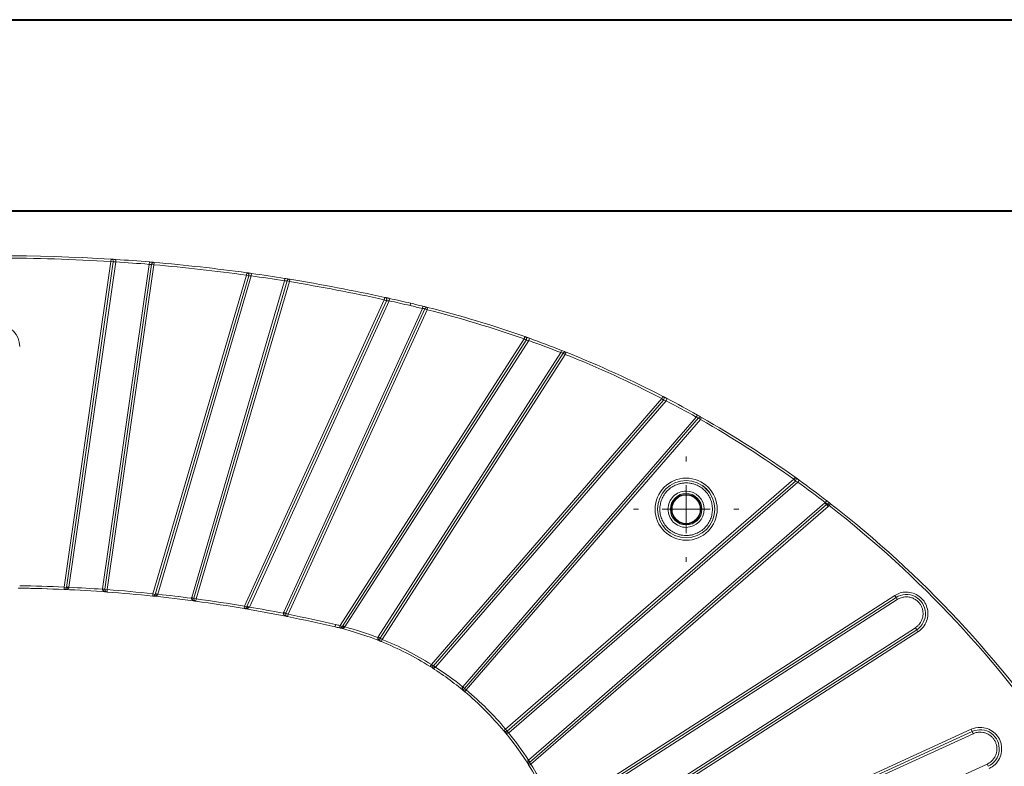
# Model space of a CAD drawing. Header units: millimetres. Extents: x 0 to 420, y 0 to 297.
# Tile 50 of 91: x 96 to 148, y 258 to 297. Entities that reach past the tile are written whole.
import ezdxf

# ---------------------------------------------------------------- set-up
doc = ezdxf.new("R2010")
doc.units = ezdxf.units.MM

# ---------------------------------------------------------------- blocks, each defined once
blk = doc.blocks.new('SW_CENTERMARKSYMBOL_12')
at = {"color": 0, "linetype": 'Continuous', "lineweight": 0}
for p, q in [((0, 2.5), (0, 2.75)), ((0, 0), (0, 1.25)), ((-2.5, 0), (-2.75, 0)), ((0, 0), (-1.25, 0)), ((0, 0), (0, -1.25)), ((0, 0), (1.25, 0)), ((2.5, 0), (2.75, 0)), ((0, -2.5), (0, -2.75))]:
    blk.add_line(p, q, dxfattribs=at)

msp = doc.modelspace()

# ---------------------------------------------------------------- linework, layer by layer
at = {"color": 7, "linetype": 'Continuous', "lineweight": 40}
for p, q in [((0.07884357, 297.21478016), (420.07884357, 297.21478016)), ((9.54138493, 287.21478016), (410.07884357, 287.21478016))]:
    msp.add_line(p, q, dxfattribs=at)
at = {"color": 7, "linetype": 'Continuous', "lineweight": 15}
for p, q in [((101.18128705, 284.57121548), (98.73448222, 267.55331406)), ((98.8582099, 267.5355247), (101.30501473, 284.55342613)), ((101.43156313, 284.55525528), (98.9853865, 267.54172312)), ((100.74098834, 267.45552233), (103.18084414, 284.42509211)), ((103.30663557, 284.4216565), (100.86471602, 267.43773298)), ((100.9884437, 267.41994362), (103.43036325, 284.40386715)), ((101.18128705, 284.57121548), (101.18907697, 284.69597252)), ((101.18128705, 284.57121548), (101.30501473, 284.55342613)), ((101.30330508, 284.68877081), (101.43968348, 284.67999124)), ((101.43968348, 284.67999124), (101.43156313, 284.55525528)), ((103.19127408, 284.54965622), (103.18084414, 284.42509211)), ((103.19127408, 284.54965622), (103.39481681, 284.53239242)), ((103.30414432, 284.42173167), (103.31171299, 284.44320054)), ((103.30663557, 284.4216565), (103.43036325, 284.40386715)), ((103.44112264, 284.52840323), (103.43036325, 284.40386715)), ((108.27024215, 283.85998376), (103.38023913, 267.20616287)), ((108.27024215, 283.85998376), (108.28739166, 283.98380175)), ((108.27024215, 283.85998376), (108.39017877, 283.82476719)), ((108.40194156, 283.9678647), (108.53799794, 283.94875038)), ((108.53799794, 283.94875038), (108.52051799, 283.82497861)), ((103.50017575, 267.1709463), (108.39017877, 283.82476719)), ((108.52051799, 283.82497861), (103.63288061, 267.17921436)), ((105.40560034, 267.00497863), (110.26708524, 283.56167571)), ((110.3958945, 283.55667657), (105.52553696, 266.96976206)), ((105.64547358, 266.93454549), (110.51583112, 283.52146)), ((110.28687119, 283.68509984), (110.26708524, 283.56167571)), ((110.39332836, 283.55678329), (110.40360454, 283.57650722)), ((110.3958945, 283.55667657), (110.51583112, 283.52146)), ((110.53594549, 283.64483104), (110.51583112, 283.52146)), ((115.48327518, 282.57473604), (108.16609194, 266.55233967)), ((108.27979594, 266.5004128), (115.59697918, 282.52280916)), ((115.73303733, 282.51983104), (108.42110589, 266.50893451)), ((115.48327518, 282.57473604), (115.5099481, 282.6968571)), ((115.48327518, 282.57473604), (115.59697918, 282.52280916)), ((115.62462381, 282.67173595), (115.76004001, 282.64187961)), ((115.76004001, 282.64187961), (115.73303733, 282.51983104)), ((116.86114071, 282.39137794), (116.83268615, 282.26965967)), ((110.22055413, 266.23652186), (117.47254407, 282.1161648)), ((117.60567578, 282.10677869), (110.33425813, 266.18459499)), ((110.44796213, 266.13266811), (117.71937978, 282.05485181)), ((117.50240625, 282.2375454), (117.47254407, 282.1161648)), ((117.50240625, 282.2375454), (117.70363397, 282.18765049)), ((117.60300143, 282.10697913), (117.61570067, 282.12467761)), ((117.60567578, 282.10677869), (117.71937978, 282.05485181)), ((117.74978499, 282.17609753), (117.71937978, 282.05485181)), ((122.79695392, 280.52644302), (113.16487225, 265.53863139)), ((113.27002894, 265.47105129), (122.90211061, 280.45886292)), ((123.03889656, 280.44049891), (113.41985656, 265.4729805)), ((122.79695392, 280.52644302), (122.83852934, 280.64432637)), ((122.79695392, 280.52644302), (122.90211061, 280.45886292)), ((122.84115369, 280.64340073), (123.08100424, 280.55819319)), ((123.08100424, 280.55819319), (123.03889656, 280.44049891)), ((115.16659553, 264.95405989), (124.71459425, 279.81103588)), ((124.84628786, 279.78474804), (115.27175223, 264.88647979)), ((124.76038831, 279.9273454), (124.71459425, 279.81103588)), ((124.80542609, 279.90959075), (124.95317547, 279.85103444)), ((124.84363952, 279.78528879), (124.85867923, 279.80095096)), ((124.84628786, 279.78474804), (124.95144455, 279.71716794)), ((124.99775967, 279.83327096), (124.95144455, 279.71716794)), ((115.37690892, 264.81889968), (124.95144455, 279.71716794)), ((129.99736805, 277.41274865), (117.94629906, 263.50507365)), ((118.04076776, 263.42321606), (130.09183675, 277.33089106)), ((130.22541632, 277.29416982), (118.15932751, 263.36916102)), ((129.99736805, 277.41274865), (130.05478376, 277.52378215)), ((129.99736805, 277.41274865), (130.09183675, 277.33089106)), ((130.0569671, 277.52265308), (130.28333371, 277.40494246)), ((130.28333371, 277.40494246), (130.22541632, 277.29416982)), ((119.58375408, 262.340713), (131.80000397, 276.43901692)), ((131.92739678, 276.39515578), (119.67822277, 262.25885541)), ((119.77269147, 262.17699782), (132.02186547, 276.31329819)), ((131.86138531, 276.54790829), (131.80000397, 276.43901692)), ((131.86138531, 276.54790829), (132.04220773, 276.44554472)), ((131.92483428, 276.3960506), (131.9419215, 276.4093917)), ((131.92739678, 276.39515578), (132.02186547, 276.31329819)), ((132.08373489, 276.42191299), (132.02186547, 276.31329819)), ((136.90850199, 273.18908488), (121.82796451, 260.12172477)), ((121.90982211, 260.02725608), (136.99035958, 273.09461618)), ((137.11737985, 273.03928117), (121.9916797, 259.93278738)), ((136.90850199, 273.18908488), (136.98112158, 273.29082669)), ((136.90850199, 273.18908488), (136.99035958, 273.09461618)), ((136.98336656, 273.28922422), (137.19045895, 273.14069342)), ((137.19045895, 273.14069342), (137.11737985, 273.03928117)), ((138.63047902, 272.06810137), (138.55423895, 271.96904354)), ((138.66864356, 272.03870223), (138.79361031, 271.94207619)), ((123.02012772, 258.50836081), (138.53936595, 271.95585729)), ((138.62122355, 271.86138859), (123.07418275, 258.38980106)), ((123.15604035, 258.29533236), (138.70308114, 271.7669199)), ((138.53936595, 271.95585729), (138.55423895, 271.96904354)), ((138.62122355, 271.86138859), (138.53936595, 271.95585729)), ((138.62122355, 271.86138859), (138.70308114, 271.7669199)), ((138.66685241, 271.90347556), (138.75441361, 271.81426773)), ((138.83109405, 271.91298506), (138.75441361, 271.81426773)), ((98.72891601, 267.42843805), (98.73448222, 267.55331406)), ((98.8582099, 267.5355247), (98.73448222, 267.55331406)), ((98.9853865, 267.54172312), (98.86165882, 267.55951247)), ((100.7390923, 267.4379403), (100.74098834, 267.45552233)), ((100.7390923, 267.4379403), (100.863768, 267.42894196)), ((100.86471602, 267.43773298), (100.74098834, 267.45552233)), ((100.86471602, 267.43773298), (100.9884437, 267.41994362)), ((100.9884437, 267.41994362), (100.97924441, 267.29528259)), ((103.36718459, 267.08184643), (103.38023913, 267.20616287)), ((103.38023913, 267.20616287), (103.50017575, 267.1709463)), ((103.63288061, 267.17921436), (103.51294399, 267.21443093)), ((105.39766277, 266.96755767), (105.52156818, 266.95105158)), ((105.52553696, 266.96976206), (105.40560034, 267.00497863)), ((105.52553696, 266.96976206), (105.64547358, 266.93454549)), ((105.64547358, 266.93454549), (105.6287678, 266.81066686)), ((142.18745313, 267.11234384), (124.46986638, 255.72594222)), ((124.53744648, 255.62078553), (142.25503323, 267.00718715)), ((142.32261334, 266.90203045), (124.60502658, 255.51562884)), ((142.25503323, 267.00718715), (142.18745313, 267.11234384)), ((142.25503323, 267.00718715), (142.32261334, 266.90203045)), ((108.14532326, 266.4290771), (108.16609194, 266.55233967)), ((108.16609194, 266.55233967), (108.27979594, 266.5004128)), ((108.42110589, 266.50893451), (108.30740189, 266.56086139)), ((110.2027114, 266.18116634), (110.32533676, 266.15691723)), ((110.33425813, 266.18459499), (110.22055413, 266.23652186)), ((110.33425813, 266.18459499), (110.44796213, 266.13266811)), ((110.44796213, 266.13266811), (110.42351539, 266.01008199)), ((112.90595745, 265.47253784), (112.934412, 265.59425612)), ((113.13467178, 265.41733451), (113.16487225, 265.53863139)), ((113.27002894, 265.47105129), (113.16487225, 265.53863139)), ((113.41985656, 265.4729805), (113.31469987, 265.5405606)), ((143.33631487, 265.32468008), (125.12201798, 253.61906224)), ((125.1239472, 253.76888986), (143.26873477, 265.42983677)), ((143.33631487, 265.32468008), (143.26873477, 265.42983677)), ((143.33631487, 265.32468008), (143.40389497, 265.21952339)), ((115.14451535, 264.91105841), (115.26071214, 264.86497905)), ((115.27175223, 264.88647979), (115.16659553, 264.95405989)), ((115.27175223, 264.88647979), (115.37690892, 264.81889968)), ((115.37690892, 264.81889968), (115.3299506, 264.70305532)), ((125.18959809, 253.51390555), (143.40389497, 265.21952339)), ((117.87987566, 263.39918251), (117.94629906, 263.50507365)), ((117.94629906, 263.50507365), (118.04076776, 263.42321606)), ((118.15932751, 263.36916102), (118.06485881, 263.45101862)), ((119.57982101, 262.33606065), (119.58375408, 262.340713)), ((119.57982101, 262.33606065), (119.67625624, 262.25652923)), ((119.67822277, 262.25885541), (119.58375408, 262.340713)), ((119.67822277, 262.25885541), (119.77269147, 262.17699782)), ((119.77269147, 262.17699782), (119.69243177, 262.08116786)), ((121.73213456, 260.04146507), (121.82796451, 260.12172477)), ((121.82796451, 260.12172477), (121.90982211, 260.02725608)), ((121.90749593, 260.02528954), (121.98702735, 259.92885431)), ((121.90982211, 260.02725608), (121.9916797, 259.93278738)), ((121.9916797, 259.93278738), (121.98702735, 259.92885431)), ((146.19038584, 260.11644636), (125.78363481, 250.79699543)), ((125.83556168, 250.68329143), (146.24231272, 260.00274236)), ((146.2942396, 259.88903837), (125.88748856, 250.56958743)), ((146.19038584, 260.11644636), (146.24231272, 260.00274236)), ((146.24231272, 260.00274236), (146.2942396, 259.88903837)), ((123.02012772, 258.50836081), (123.10198531, 258.41389212)), ((123.15604035, 258.29533236), (123.05014921, 258.22890897)), ((123.15604035, 258.29533236), (123.07418275, 258.38980106)), ((126.15990121, 248.77013919), (147.02121587, 258.29718237)), ((147.07314275, 258.18347837), (147.02121587, 258.29718237))]:
    msp.add_line(p, q, dxfattribs=at)
at = {"color": 8, "linetype": 'Continuous', "lineweight": 15}
msp.add_line((132.69966793, 271.26325437), (132.72457886, 271.2370217), dxfattribs=at)
at = {"color": 7, "linetype": 'Continuous', "lineweight": 15, "flags": 128}
for points in [[(110.28687119, 283.68509984), (110.2898762, 283.68461806), (110.48954882, 283.65238373)], [(132.15810549, 272.83738006), (132.32381512, 272.67284842), (132.48834675, 272.50713879)], [(98.7536336, 267.42978987), (96.89756021, 267.49082079), (96.32856116, 267.50060985)], [(113.27002894, 265.47105129), (113.27553121, 265.47570029), (113.28440636, 265.47790464), (113.29635401, 265.47758973), (113.31096977, 265.47476623), (113.32775897, 265.46952968), (113.34615337, 265.46205733), (113.36553038, 265.45260209), (113.38523419, 265.44148398)]]:
    msp.add_lwpolyline(points, dxfattribs=at)
at = {"color": 7, "linetype": 'Continuous', "lineweight": 15}
for radius in [1.5, 0.825, 0.775, 0.74008987]:
    msp.add_circle((131.27549754, 271.62453085), radius, dxfattribs=at)
for centre, radius, start, end in [((95.28120556, 190.08023886), 94.8, 86.4270507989, 93.5729492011), ((101.18128705, 284.57121548), 0.125, 0, 86.427050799), ((101.18128705, 284.57121548), 0.125, 351.818181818, 0), ((95.28120556, 190.08023886), 94.8, 85.2137016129, 86.2752800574), ((103.43036325, 284.40386715), 0.125, 85.062151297, 171.818181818), ((95.28120556, 190.08023886), 94.8, 82.1143736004, 85.0621512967), ((108.27024215, 283.85998376), 0.125, 0, 82.1143736), ((108.27024215, 283.85998376), 0.125, 343.636363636, 0), ((95.28120556, 190.08023886), 94.8, 80.8924829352, 81.9614363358), ((110.51583112, 283.52146), 0.125, 80.739991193, 163.636363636), ((95.28120556, 190.08023886), 94.8, 77.6793001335, 80.7399911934), ((115.48327518, 282.57473604), 0.125, 0, 77.679300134), ((115.48327518, 282.57473604), 0.125, 335.454545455, 0), ((95.28120556, 190.08023886), 94.8, 76.842040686, 77.5245389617), ((103.89828189, 226.94096742), 56.94544526, 76.178521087, 76.842040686), ((117.71937978, 282.05485181), 0.125, 75.922056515, 155.454545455), ((103.89828189, 226.94096742), 56.94544526, 70.573133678, 75.922056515), ((122.79695392, 280.52644302), 0.125, 0, 70.573133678), ((122.79695392, 280.52644302), 0.125, 327.272727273, 0), ((103.89828189, 226.94096742), 56.94544526, 68.50915821, 70.314231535), ((124.95144455, 279.71716794), 0.125, 68.252253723, 147.272727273), ((103.89828189, 226.94096742), 56.94544526, 62.656400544, 68.252253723), ((129.99736805, 277.41274865), 0.125, 0, 62.656400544), ((129.99736805, 277.41274865), 0.125, 319.090909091, 0), ((103.89828189, 226.94096742), 56.94544526, 60.590332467, 62.397215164), ((132.02186547, 276.31329819), 0.125, 60.333193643, 139.090909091), ((103.89828189, 226.94096742), 56.94544526, 54.482137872, 60.333193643), ((136.90850199, 273.18908488), 0.125, 0, 54.482137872), ((136.90850199, 273.18908488), 0.125, 310.909090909, 0), ((103.89828189, 226.94096742), 56.94544526, 52.416241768, 54.222944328), ((137.96636281, 272.61713817), 1, 310.909090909, 314.466297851), ((138.75441361, 271.81426773), 0.125, 52.161092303, 134.466297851), ((103.89828189, 226.94096742), 56.94544526, 33.959557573, 52.161092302), ((95.28120556, 190.08023886), 77.425, 87.4477933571, 89.1687941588), ((98.73448222, 267.55331406), 0.125, 267.447793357, 351.818181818), ((95.28120556, 190.08023886), 77.425, 85.7795414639, 87.4477933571), ((98.90532917, 267.20715734), 0.33173084, 76.545918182, 98.165949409), ((100.9884437, 267.41994362), 0.125, 171.818181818, 180), ((100.9884437, 267.41994362), 0.125, 180, 265.779541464), ((95.28120556, 190.08023886), 77.425, 84.0053107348, 85.7795414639), ((103.38023913, 267.20616287), 0.125, 264.005310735, 343.636363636), ((95.28120556, 190.08023886), 77.425, 82.3196526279, 84.0053107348), ((103.54237486, 266.98650556), 0.18920664, 64.941781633, 102.887172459), ((105.64547358, 266.93454549), 0.125, 163.636363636, 180), ((105.64547358, 266.93454549), 0.125, 180, 262.319652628), ((142.79567405, 266.16593361), 1, 302.727272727, 122.727272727), ((95.28120556, 190.08023886), 77.425, 80.4359877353, 82.3196526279), ((108.16609194, 266.55233967), 0.125, 260.435987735, 335.454545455), ((95.28120556, 190.08023886), 77.425, 78.7217483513, 80.4359877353), ((108.31803804, 266.36489181), 0.14081334, 54.935252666, 105.758312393), ((110.44796213, 266.13266811), 0.125, 155.454545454, 180), ((110.44796213, 266.13266811), 0.125, 180, 258.721748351), ((95.28120556, 190.08023886), 77.425, 76.842040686, 78.7217483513), ((109.17841063, 249.52744393), 16.375, 76.018786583, 76.842040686), ((113.16487225, 265.53863139), 0.125, 256.018786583, 327.272727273), ((109.17841063, 249.52744393), 16.375, 67.934483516, 76.018786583), ((115.37690892, 264.81889968), 0.125, 147.272727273, 180), ((115.37690892, 264.81889968), 0.125, 180, 247.934483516), ((109.17841063, 249.52744393), 16.375, 57.900771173, 67.934483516), ((117.94629906, 263.50507365), 0.125, 237.900771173, 319.090909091), ((109.17841063, 249.52744393), 16.375, 50.053082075, 57.900771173), ((117.97596799, 263.20649898), 0.22619748, 41.588731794, 73.353003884), ((119.77269147, 262.17699782), 0.125, 139.090909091, 180), ((119.77269147, 262.17699782), 0.125, 180, 230.053082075), ((109.17841063, 249.52744393), 16.375, 39.946917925, 50.053082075), ((121.82796451, 260.12172477), 0.125, 219.946917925, 310.909090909), ((109.17841063, 249.52744393), 16.375, 32.099228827, 39.946917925), ((146.65772773, 259.09311037), 1, 294.545454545, 114.545454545), ((122.85746568, 258.32500129), 0.22619748, 16.646996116, 48.411268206), ((123.15604035, 258.29533236), 0.125, 130.909090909, 180), ((123.15604035, 258.29533236), 0.125, 180, 212.099228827), ((109.17841063, 249.52744393), 16.375, 22.065516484, 32.099228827)]:
    msp.add_arc(centre, radius, start, end, dxfattribs=at)
for points in [[(95.28120556, 284.75523886), (97.25456243, 284.75523886), (99.21176587, 284.69419374), (101.18128705, 284.57121548)], [(101.43156313, 284.55525528), (102.02477386, 284.51663704), (102.5884507, 284.47469412), (103.18084414, 284.42509211)], [(103.43036325, 284.40386715), (105.05421997, 284.26357288), (106.65574882, 284.08360041), (108.27024215, 283.85998376)], [(108.52051799, 283.82497861), (109.11314978, 283.74128285), (109.67611799, 283.65641285), (110.26708524, 283.56167571)], [(110.51583112, 283.52146), (112.18570999, 283.24920351), (113.83031513, 282.93576523), (115.48327518, 282.57473604)], [(115.73303733, 282.51983104), (116.11042161, 282.43633651), (116.45632319, 282.35764351), (116.83268615, 282.26965967)], [(116.83268615, 282.26965967), (117.0524816, 282.21827723), (117.25335838, 282.1700891), (117.47254407, 282.1161648)], [(117.71937978, 282.05485181), (119.43652895, 281.62423642), (121.12742443, 281.11525724), (122.79695392, 280.52644302)], [(96.40620556, 280.13023886), (96.40620556, 280.75114325), (95.90210994, 281.25523886), (95.28120556, 281.25523886)], [(123.03889656, 280.44049891), (123.60537933, 280.23782744), (124.15477658, 280.03145057), (124.71459425, 279.81103588)], [(124.95144455, 279.71716794), (126.67148176, 279.0310211), (128.35243452, 278.26334796), (129.99736805, 277.41274865)], [(130.22541632, 277.29416982), (130.75911221, 277.01512732), (131.27537188, 276.73474855), (131.80000397, 276.43901692)], [(132.02186547, 276.31329819), (133.70418882, 275.3550092), (135.33263375, 274.31388217), (136.90850199, 273.18908488)], [(137.11737985, 273.03928117), (137.60592984, 272.68722512), (138.07703134, 272.33632742), (138.55423895, 271.96904354)], [(138.70308114, 271.7669199), (138.72072497, 271.78220836), (138.73775235, 271.79791401), (138.75441361, 271.81426773)], [(138.75441361, 271.81426773), (143.51606568, 268.11557005), (147.65891167, 263.68227899), (151.02698166, 258.68129913)], [(98.73448222, 267.55331406), (97.95191524, 267.58819611), (97.18946713, 267.61071458), (96.40620556, 267.62207837)], [(98.9853865, 267.54172312), (98.98442838, 267.53773722), (98.98347037, 267.5337513), (98.98251339, 267.52978414)], [(100.7390923, 267.4379403), (100.14738036, 267.47968788), (99.57789228, 267.5133897), (98.9853865, 267.54172312)], [(103.38023913, 267.20616287), (102.57737802, 267.29047174), (101.79353021, 267.36053274), (100.9884437, 267.41994362)], [(103.63288061, 267.17921436), (103.62941935, 267.17207116), (103.62595886, 267.16492786), (103.622512, 267.15790346)], [(105.39766277, 266.96755767), (104.80274782, 267.04583367), (104.22943326, 267.11459335), (103.63288061, 267.17921436)], [(105.39766277, 266.96755767), (105.39862678, 266.97387063), (105.40055479, 266.98649655), (105.40391849, 266.99881794), (105.40560034, 267.00497863)], [(108.16609194, 266.55233967), (107.32151797, 266.69464307), (106.49426871, 266.82008034), (105.64547358, 266.93454549)], [(142.79567405, 267.29093361), (142.58001477, 267.29093361), (142.36887727, 267.22893805), (142.18745313, 267.11234384)], [(108.42110589, 266.50893451), (108.4136932, 266.49922015), (108.40628291, 266.48950557), (108.39893621, 266.48014771)], [(110.2027114, 266.18116634), (109.60277587, 266.29879883), (109.02362535, 266.40534717), (108.42110589, 266.50893451)], [(110.2027114, 266.18116634), (110.20487481, 266.19065347), (110.20920165, 266.20962772), (110.21676997, 266.22755715), (110.22055413, 266.23652186)], [(112.934412, 265.59425612), (112.10215187, 265.78881681), (111.28615624, 265.96551124), (110.44796213, 266.13266811)], [(113.16487225, 265.53863139), (113.08644902, 265.55815719), (113.01310768, 265.57585912), (112.934412, 265.59425612)], [(113.41985656, 265.4729805), (113.40823974, 265.4622744), (113.39664202, 265.45155886), (113.38523419, 265.44148398)], [(115.14451535, 264.91105841), (114.58002042, 265.12998199), (114.00497098, 265.31734252), (113.41985656, 265.4729805)], [(115.14451535, 264.91105841), (115.14767328, 264.91849341), (115.15398912, 264.93336342), (115.1623934, 264.94716106), (115.16659553, 264.95405989)], [(117.94629906, 263.50507365), (117.12981888, 264.01723539), (116.27013408, 264.45682463), (115.37690892, 264.81889968)], [(118.15932751, 263.36916102), (118.15458762, 263.36497176), (118.14984919, 263.36078129), (118.14514756, 263.35664415)], [(119.57982101, 262.33606065), (119.12468909, 262.70565667), (118.65116884, 263.05003977), (118.15932751, 263.36916102)], [(121.82796451, 260.12172477), (121.20464481, 260.86596748), (120.51693417, 261.55367811), (119.77269147, 262.17699782)], [(146.65772773, 260.21811037), (146.49646572, 260.21811037), (146.33707493, 260.18343702), (146.19038584, 260.11644636)], [(123.02012772, 258.50836081), (122.70100646, 259.00020215), (122.35662337, 259.4737224), (121.98702735, 259.92885431)], [(123.00761085, 258.49418087), (123.01174799, 258.49888249), (123.01593846, 258.50362092), (123.02012772, 258.50836081)], [(124.46986638, 255.72594222), (124.10779133, 256.61916738), (123.66820208, 257.47885219), (123.15604035, 258.29533236)]]:
    msp.add_open_spline(points, degree=3, dxfattribs=at)
for points, knots in [([(101.18907697, 284.69597252), (101.18952809, 284.69594435), (101.19042627, 284.69588828), (101.19719113, 284.69546565), (101.20960793, 284.69468872), (101.23022352, 284.69339563), (101.26147395, 284.69142629), (101.2995271, 284.68901427), (101.34321457, 284.68622542), (101.3905008, 284.68318554), (101.42334095, 284.68105265), (101.43968348, 284.67999124)], [0, 0, 0, 0, 0.0838546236, 0.1669554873, 0.2507443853, 0.3757770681, 0.499861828, 0.6237150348, 0.7491829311, 0.8751837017, 1, 1, 1, 1]), ([(101.30501473, 284.55342613), (101.30501473, 284.55342613), (101.3188063, 284.55366866), (101.36557468, 284.55439483), (101.39849785, 284.55486336), (101.43156313, 284.55525528)], [0, 0, 0, 0, 0.5, 0.5, 1, 1, 1, 1]), ([(103.18084414, 284.42509211), (103.21377249, 284.42427904), (103.24657644, 284.42339032), (103.29301343, 284.42207163), (103.30663557, 284.4216565), (103.30663557, 284.4216565)], [0, 0, 0, 0, 0.5, 0.5, 1, 1, 1, 1]), ([(103.19127408, 284.54965622), (103.22324058, 284.54696997), (103.28698764, 284.5416131), (103.3498366, 284.5362524), (103.36785027, 284.53470499), (103.36789736, 284.53470095)], [0, 0, 0, 0, 0.5008041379, 0.998695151, 1, 1, 1, 1]), ([(108.28739166, 283.98380175), (108.28784642, 283.98373876), (108.28875214, 283.98361333), (108.29557077, 283.98266867), (108.30807419, 283.9809352), (108.32879731, 283.97805888), (108.36013727, 283.9736995), (108.39822024, 283.96838781), (108.44183591, 283.96228433), (108.48899346, 283.95566353), (108.52171002, 283.95104815), (108.53799794, 283.94875038)], [0, 0, 0, 0, 0.0837872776, 0.1668701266, 0.2507208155, 0.3757131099, 0.4998424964, 0.6236261, 0.7491393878, 0.8751092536, 1, 1, 1, 1]), ([(108.39017877, 283.82476719), (108.39017877, 283.8247672), (108.4045274, 283.82483368), (108.45278017, 283.82496155), (108.48663605, 283.82500869), (108.52051799, 283.82497861)], [0, 0, 0, 0, 0.5, 0.5, 1, 1, 1, 1]), ([(110.26708524, 283.56167571), (110.30070051, 283.56045663), (110.33422056, 283.55916322), (110.38185283, 283.55726463), (110.3958945, 283.55667657), (110.3958945, 283.55667657)], [0, 0, 0, 0, 0.5, 0.5, 1, 1, 1, 1]), ([(110.28687119, 283.68509984), (110.31864779, 283.67999598), (110.38201303, 283.66981846), (110.44462192, 283.65968174), (110.4626339, 283.65675423), (110.46268078, 283.65674661)], [0, 0, 0, 0, 0.5008316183, 0.9987006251, 1, 1, 1, 1]), ([(115.5099481, 282.6968571), (115.51040752, 282.69675676), (115.51132291, 282.69655684), (115.51821017, 282.69505232), (115.5308211, 282.69229614), (115.55166787, 282.68773651), (115.58308101, 282.68085587), (115.62112984, 282.67250679), (115.66454382, 282.66295964), (115.71140692, 282.65263163), (115.74386815, 282.64545496), (115.76004001, 282.64187961)], [0, 0, 0, 0, 0.0836830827, 0.1667349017, 0.2506758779, 0.3756050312, 0.4998139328, 0.6234993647, 0.7490809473, 0.8749946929, 1, 1, 1, 1]), ([(115.59697918, 282.52280916), (115.59697919, 282.52280917), (115.61218582, 282.52251967), (115.66268825, 282.5214631), (115.6979352, 282.52068318), (115.73303733, 282.51983104)], [0, 0, 0, 0, 0.5, 0.5, 1, 1, 1, 1]), ([(117.47254407, 282.1161648), (117.50714569, 282.11386642), (117.54167626, 282.11144525), (117.59102749, 282.10788345), (117.60567578, 282.10677869), (117.60567578, 282.10677869)], [0, 0, 0, 0, 0.5, 0.5, 1, 1, 1, 1]), ([(117.50240625, 282.2375454), (117.53382395, 282.22979923), (117.59646977, 282.21435363), (117.6585835, 282.1989008), (117.67656663, 282.19440712), (117.67662276, 282.1943931)], [0, 0, 0, 0, 0.5007316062, 0.9984416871, 1, 1, 1, 1]), ([(122.83852934, 280.64432637), (122.83897719, 280.64416843), (122.83986957, 280.64385372), (122.84658278, 280.64148564), (122.8588756, 280.63714705), (122.87916181, 280.62998121), (122.90968664, 280.61918132), (122.94659487, 280.60609683), (122.9886393, 280.5911553), (123.03398226, 280.57500274), (123.06536638, 280.56378345), (123.08100424, 280.55819319)], [0, 0, 0, 0, 0.0836607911, 0.1666979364, 0.2506536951, 0.3756049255, 0.4998021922, 0.6234937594, 0.7490611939, 0.8749639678, 1, 1, 1, 1]), ([(122.90211061, 280.45886292), (122.90211061, 280.45886293), (122.91749672, 280.4568703), (122.96833401, 280.45012692), (123.00373007, 280.44536036), (123.03889656, 280.44049891)], [0, 0, 0, 0, 0.5, 0.5, 1, 1, 1, 1]), ([(124.71459425, 279.81103588), (124.7488108, 279.80434906), (124.78294798, 279.7975485), (124.83178007, 279.78771729), (124.84628786, 279.78474804), (124.84628786, 279.78474804)], [0, 0, 0, 0, 0.5, 0.5, 1, 1, 1, 1]), ([(124.76038831, 279.9273454), (124.7905184, 279.91546489), (124.8505965, 279.89177566), (124.9101809, 279.86813633), (124.92744761, 279.86126521), (124.92750139, 279.86124381)], [0, 0, 0, 0, 0.5007355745, 0.9984449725, 1, 1, 1, 1]), ([(130.05478376, 277.52378215), (130.05520652, 277.52356355), (130.05604892, 277.52312796), (130.06238584, 277.51985065), (130.07398777, 277.51384793), (130.09312856, 277.50393819), (130.12191783, 277.48901464), (130.15671351, 277.47094972), (130.1963329, 277.45034199), (130.23904904, 277.42808221), (130.26860554, 277.41263826), (130.28333371, 277.40494246)], [0, 0, 0, 0, 0.0836510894, 0.1666850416, 0.2506486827, 0.3755939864, 0.4997997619, 0.6234833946, 0.7490567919, 0.8749536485, 1, 1, 1, 1]), ([(130.09183675, 277.33089106), (130.09183676, 277.33089107), (130.1068926, 277.32682728), (130.15656113, 277.31325721), (130.19111613, 277.30374297), (130.22541632, 277.29416982)], [0, 0, 0, 0, 0.5, 0.5, 1, 1, 1, 1]), ([(131.80000397, 276.43901692), (131.83310726, 276.42776796), (131.86611999, 276.416416), (131.91335875, 276.40006509), (131.92739678, 276.39515578), (131.92739678, 276.39515578)], [0, 0, 0, 0, 0.5, 0.5, 1, 1, 1, 1]), ([(131.86138531, 276.54790829), (131.88960487, 276.53198239), (131.94587334, 276.50022688), (132.00167681, 276.46857898), (132.01785426, 276.45938197), (132.01790458, 276.45935336)], [0, 0, 0, 0, 0.5007375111, 0.99844684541, 1, 1, 1, 1]), ([(131.27549754, 273.24953085), (130.37863565, 273.24953085), (129.65049754, 272.52139274), (129.65049754, 270.72766895), (130.37863565, 269.99953085), (131.27549754, 269.99953085)], [0, 0, 0, 0, 0.5, 0.5, 1, 1, 1, 1]), ([(131.27549754, 269.99953085), (131.70646214, 269.99953085), (132.11980807, 270.17074434), (132.72928405, 270.78022032), (132.90049754, 271.19356625), (132.90049754, 272.05549544), (132.72928405, 272.46884137), (132.11980807, 273.07831736), (131.70646214, 273.24953085), (131.27549754, 273.24953085)], [0, 0, 0, 0, 0.25, 0.25, 0.5, 0.5, 0.75, 0.75, 1, 1, 1, 1]), ([(136.98112158, 273.29082669), (136.98150899, 273.29055018), (136.98228095, 273.2899992), (136.98808787, 273.28585391), (136.99871907, 273.27826212), (137.0162573, 273.26573088), (137.04263331, 273.24686476), (137.07450802, 273.22403519), (137.11079568, 273.19800293), (137.14991363, 273.16989517), (137.1769744, 273.15040533), (137.19045895, 273.14069342)], [0, 0, 0, 0, 0.08365080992, 0.16668466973, 0.25064853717, 0.37559367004, 0.49979969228, 0.62348309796, 0.74905666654, 0.87495335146, 1, 1, 1, 1]), ([(136.99035958, 273.09461618), (136.99035959, 273.09461619), (137.00468736, 273.08845342), (137.05192921, 273.06796124), (137.08478502, 273.05363217), (137.11737985, 273.03928117)], [0, 0, 0, 0, 0.5, 0.5, 1, 1, 1, 1]), ([(131.27549754, 272.99953085), (131.2465204, 272.99901975), (131.18879065, 272.99800151), (131.1027512, 272.98965856), (131.01771971, 272.97630691), (130.93370254, 272.95747171), (130.85069437, 272.933272), (130.70845189, 272.881972), (130.51499732, 272.78229753), (130.29672784, 272.60344464), (130.11776171, 272.38505605), (129.99171665, 272.14057529), (129.9164091, 271.88382158), (129.89254629, 271.62461899), (129.91639102, 271.36533014), (129.9916504, 271.1086505), (130.11771362, 270.86408599), (130.29659603, 270.64573762), (130.51494046, 270.46683376), (130.73401245, 270.35380617), (130.9325624, 270.28924508), (131.10266537, 270.25561712), (131.21772644, 270.25156525), (131.27549754, 270.24953085)], [0, 0, 0, 0, 0.0201464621, 0.0401368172, 0.0600503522, 0.0799672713, 0.0999677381, 0.1201309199, 0.1850811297, 0.2500934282, 0.3150436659, 0.3800559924, 0.4400117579, 0.5000289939, 0.5599847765, 0.6200020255, 0.6849522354, 0.7499645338, 0.8149147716, 0.879927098, 0.9200449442, 0.9598553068, 1, 1, 1, 1]), ([(131.27549754, 272.57453085), (131.02354901, 272.57453085), (130.78190062, 272.47443681), (130.42559158, 272.11812777), (130.32549754, 271.87647938), (130.32549754, 271.37258231), (130.42559158, 271.13093392), (130.78190062, 270.77462489), (131.02354901, 270.67453085), (131.27549754, 270.67453085)], [0, 0, 0, 0, 0.25, 0.25, 0.5, 0.5, 0.75, 0.75, 1, 1, 1, 1]), ([(131.27549754, 270.24953085), (131.30447468, 270.25004194), (131.36220443, 270.25106018), (131.44824388, 270.25940313), (131.53327537, 270.27275478), (131.61729254, 270.29158998), (131.70030072, 270.3157897), (131.84254319, 270.3670897), (132.03599777, 270.46676416), (132.25426724, 270.64561706), (132.43323337, 270.86400565), (132.55927843, 271.10848641), (132.63458599, 271.36524011), (132.6584488, 271.6244427), (132.63460406, 271.88373155), (132.55934468, 272.14041119), (132.43328146, 272.3849757), (132.25439905, 272.60332407), (132.03605463, 272.78222794), (131.81698263, 272.89525552), (131.61843268, 272.95981661), (131.44832971, 272.99344457), (131.33326864, 272.99749644), (131.27549754, 272.99953085)], [0, 0, 0, 0, 0.0201464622, 0.0401368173, 0.0600503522, 0.0799672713, 0.0999677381, 0.1201309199, 0.1850811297, 0.2500934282, 0.3150436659, 0.3800559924, 0.4400117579, 0.5000289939, 0.5599847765, 0.6200020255, 0.6849522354, 0.7499645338, 0.8149147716, 0.879927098, 0.9200449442, 0.9598553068, 1, 1, 1, 1]), ([(131.27549754, 270.67453085), (131.7998168, 270.67453085), (132.22549754, 271.10021159), (132.22549754, 272.1488501), (131.7998168, 272.57453085), (131.27549754, 272.57453085)], [0, 0, 0, 0, 0.5, 0.5, 1, 1, 1, 1]), ([(138.63047902, 272.06810137), (138.65604855, 272.0484013), (138.70702996, 272.00912264), (138.75747503, 271.97008836), (138.77200078, 271.95882455), (138.77204633, 271.95878922)], [0, 0, 0, 0, 0.5007609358, 0.9984343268, 1, 1, 1, 1]), ([(138.55423895, 271.96904354), (138.58466032, 271.9528767), (138.61386862, 271.93579448), (138.65497516, 271.91101165), (138.66685241, 271.90347556), (138.66685241, 271.90347556)], [0, 0, 0, 0, 0.5, 0.5, 1, 1, 1, 1]), ([(98.98251339, 267.52978414), (98.9809631, 267.52496864), (98.9776784, 267.51476572), (98.96823188, 267.50074594), (98.95552779, 267.48713846), (98.93914709, 267.47428597), (98.91923666, 267.46240206), (98.89575133, 267.45177169), (98.86042136, 267.43999584), (98.80423945, 267.42865966), (98.75707679, 267.4285209), (98.72891601, 267.42843805)], [0, 0, 0, 0, 0.0481010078, 0.1019148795, 0.1631398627, 0.2329333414, 0.3120761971, 0.4011026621, 0.5003871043, 0.7016815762, 1, 1, 1, 1]), ([(100.97924441, 267.29528259), (100.96347584, 267.29687477), (100.93433565, 267.29981711), (100.89486972, 267.30856681), (100.86292969, 267.31820985), (100.83170414, 267.33032758), (100.80178953, 267.34581548), (100.77327814, 267.36660955), (100.75312224, 267.38903446), (100.74019495, 267.41314284), (100.7394433, 267.43004682), (100.7390923, 267.4379403)], [0, 0, 0, 0, 0.16179991, 0.2990048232, 0.4116444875, 0.4997735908, 0.6367633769, 0.7495758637, 0.8472694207, 0.9286809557, 1, 1, 1, 1]), ([(103.622512, 267.15790346), (103.6196075, 267.1529446), (103.61335356, 267.14226722), (103.59922558, 267.12861346), (103.5813176, 267.11572968), (103.55916965, 267.10422675), (103.53295917, 267.0943587), (103.49587189, 267.0848943), (103.43979436, 267.07756923), (103.39430211, 267.08024902), (103.36718459, 267.08184643)], [0, 0, 0, 0, 0.057258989, 0.1232896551, 0.1997362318, 0.287658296, 0.3877501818, 0.5004809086, 0.7022413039, 1, 1, 1, 1]), ([(105.6287678, 266.81066686), (105.61312405, 266.81320777), (105.58421455, 266.81790335), (105.54534859, 266.82901885), (105.51404874, 266.8405719), (105.48361141, 266.85455199), (105.45468601, 266.871817), (105.42748151, 266.89429382), (105.40871568, 266.91789426), (105.39726689, 266.94273886), (105.39753676, 266.95965739), (105.39766277, 266.96755767)], [0, 0, 0, 0, 0.161799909, 0.2990048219, 0.4116444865, 0.4997735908, 0.6367633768, 0.7495758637, 0.8472694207, 0.9286809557, 1, 1, 1, 1]), ([(143.26873477, 265.42983677), (143.28707648, 265.44218032), (143.32360856, 265.46676558), (143.37459255, 265.50862782), (143.42231711, 265.55385948), (143.46654294, 265.60283569), (143.53000102, 265.68464261), (143.60111468, 265.80776071), (143.65643538, 265.97858737), (143.67711412, 266.15708689), (143.66048561, 266.33131845), (143.61246623, 266.49469497), (143.53607522, 266.64165576), (143.43409753, 266.77227561), (143.30551347, 266.88378805), (143.15387446, 266.97135421), (142.98300591, 267.02670204), (142.80455079, 267.0473653), (142.64839249, 267.03250337), (142.51987591, 266.99876614), (142.41724339, 266.95824255), (142.35424655, 266.9208212), (142.32261334, 266.90203045)], [0, 0, 0, 0, 0.02414733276, 0.0480954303, 0.07198185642, 0.09594523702, 0.12012287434, 0.18505590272, 0.2500864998, 0.31501957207, 0.38005021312, 0.43998893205, 0.50002425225, 0.55996299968, 0.6199983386, 0.68493136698, 0.74996196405, 0.81489503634, 0.87992567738, 0.92003639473, 0.95984710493, 1, 1, 1, 1]), ([(143.40389497, 265.21952339), (143.60837115, 265.35093225), (143.76480127, 265.54505019), (143.93468371, 266.00052263), (143.94358193, 266.24966713), (143.80662536, 266.71609835), (143.66444202, 266.9208813), (143.27528083, 267.21220372), (143.03873535, 267.29093361), (142.79567405, 267.29093361)], [0, 0, 0, 0, 0.25, 0.25, 0.5, 0.5, 0.75, 0.75, 1, 1, 1, 1]), ([(108.39893621, 266.48014771), (108.39525364, 266.47595659), (108.38733104, 266.46693991), (108.37188767, 266.45586584), (108.35317946, 266.44566377), (108.33091498, 266.43692784), (108.30523772, 266.42985255), (108.26914778, 266.42366217), (108.21493564, 266.42048189), (108.17129502, 266.4258703), (108.14532326, 266.4290771)], [0, 0, 0, 0, 0.0584509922, 0.1257499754, 0.2029739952, 0.290834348, 0.3898123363, 0.5002436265, 0.7025809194, 1, 1, 1, 1]), ([(110.42351539, 266.01008199), (110.40806193, 266.0135996), (110.37950407, 266.02010012), (110.34141226, 266.03363271), (110.3108991, 266.04712717), (110.28139906, 266.06298977), (110.25361413, 266.08203594), (110.22787376, 266.10617565), (110.21062594, 266.13090721), (110.20075881, 266.1564213), (110.20208985, 266.17328955), (110.2027114, 266.18116634)], [0, 0, 0, 0, 0.1617999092, 0.2990048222, 0.4116444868, 0.4997735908, 0.636763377, 0.7495758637, 0.8472694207, 0.9286809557, 1, 1, 1, 1]), ([(113.38523419, 265.44148398), (113.38003309, 265.43737378), (113.36871511, 265.42842967), (113.34783669, 265.4187163), (113.32290995, 265.41063129), (113.29367779, 265.40506561), (113.25540578, 265.40199174), (113.20123658, 265.40367858), (113.15948727, 265.41224355), (113.13467178, 265.41733451)], [0, 0, 0, 0, 0.0724758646, 0.1577130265, 0.256929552, 0.3708874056, 0.5000843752, 0.7028537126, 1, 1, 1, 1]), ([(115.3299506, 264.70305532), (115.31545389, 264.70937981), (115.28866392, 264.72106747), (115.25378125, 264.74132109), (115.2262949, 264.76010426), (115.20020926, 264.780991), (115.17636561, 264.8046605), (115.15544421, 264.83293642), (115.14298786, 264.860279), (115.13797213, 264.88711629), (115.14242988, 264.9034275), (115.14451535, 264.91105841)], [0, 0, 0, 0, 0.1617996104, 0.2990061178, 0.41165278, 0.4997861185, 0.6367814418, 0.7495801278, 0.8471002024, 0.928468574, 1, 1, 1, 1]), ([(118.14514756, 263.35664415), (118.14145556, 263.35377999), (118.13368768, 263.34775386), (118.11967897, 263.34151285), (118.10363235, 263.33692342), (118.08542778, 263.33437692), (118.06327942, 263.33387449), (118.03648945, 263.33645707), (117.9984211, 263.34441631), (117.94396787, 263.36290568), (117.90382215, 263.38562856), (117.87987566, 263.39918251)], [0, 0, 0, 0, 0.045747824, 0.096252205, 0.15267374, 0.215842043, 0.2863446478, 0.3849787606, 0.500573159, 0.7020972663, 1, 1, 1, 1]), ([(119.69243177, 262.08116786), (119.68057725, 262.09163802), (119.65867007, 262.1109869), (119.63169126, 262.1409728), (119.61129999, 262.16728825), (119.59288767, 262.19517557), (119.57746348, 262.22502283), (119.56623475, 262.25835672), (119.5627756, 262.28820319), (119.56624248, 262.31528415), (119.57549322, 262.3294387), (119.57982101, 262.33606065)], [0, 0, 0, 0, 0.1617996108, 0.2990061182, 0.4116527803, 0.4997861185, 0.6367814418, 0.7495801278, 0.8471002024, 0.928468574, 1, 1, 1, 1]), ([(147.12506962, 258.06977437), (147.35867843, 258.17645994), (147.54877553, 258.35988891), (147.77868679, 258.81919311), (147.8116083, 259.08129856), (147.70242761, 259.58319408), (147.56359862, 259.8079375), (147.16366211, 260.1302267), (146.91454456, 260.21811037), (146.65772773, 260.21811037)], [0, 0, 0, 0, 0.25, 0.25, 0.5, 0.5, 0.75, 0.75, 1, 1, 1, 1]), ([(121.98702735, 259.92885431), (121.98326411, 259.92611295), (121.97552859, 259.92047794), (121.96155424, 259.91539996), (121.94603114, 259.91276837), (121.9288916, 259.91289101), (121.90579353, 259.91648156), (121.87598996, 259.92647026), (121.83626936, 259.94712593), (121.78508607, 259.98408775), (121.75195581, 260.01998711), (121.73213456, 260.04146507)], [0, 0, 0, 0, 0.04236910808, 0.08709175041, 0.13593173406, 0.19024535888, 0.25101718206, 0.36372920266, 0.50072497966, 0.7012925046, 1, 1, 1, 1]), ([(147.02121587, 258.29718237), (147.04112756, 258.30678999), (147.08078664, 258.32592595), (147.13720931, 258.36010631), (147.19088523, 258.39808566), (147.24163095, 258.44026938), (147.31608546, 258.5122126), (147.40399682, 258.623957), (147.4830656, 258.78517193), (147.52893699, 258.95891169), (147.53727347, 259.13373631), (147.51299376, 259.30228376), (147.45829501, 259.45862028), (147.37594444, 259.60242354), (147.26453906, 259.73110036), (147.12690548, 259.83935572), (146.96565294, 259.91845731), (146.79195493, 259.96430707), (146.63527102, 259.97182005), (146.50326125, 259.95671603), (146.39590627, 259.93121104), (146.32822503, 259.90313597), (146.2942396, 259.88903837)], [0, 0, 0, 0, 0.0241473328, 0.0480954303, 0.0719818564, 0.095945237, 0.1201228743, 0.1850559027, 0.2500864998, 0.3150195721, 0.3800502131, 0.439988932, 0.5000242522, 0.5599629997, 0.6199983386, 0.684931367, 0.7499619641, 0.8148950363, 0.8799256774, 0.9200363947, 0.9598471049, 1, 1, 1, 1]), ([(123.05014921, 258.22890897), (123.04255942, 258.24169968), (123.02851678, 258.26536507), (123.01273145, 258.29995044), (123.00165102, 258.32940542), (122.9933995, 258.35703765), (122.98784059, 258.38346677), (122.98452968, 258.41347063), (122.98568867, 258.44309766), (122.9922915, 258.47219367), (123.00283248, 258.48732268), (123.00761085, 258.49418087)], [0, 0, 0, 0, 0.1611499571, 0.2981599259, 0.4110555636, 0.4998704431, 0.6073631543, 0.6998763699, 0.8195827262, 0.9182143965, 1, 1, 1, 1])]:
    msp.add_open_spline(points, degree=3, knots=knots, dxfattribs=at)

# ---------------------------------------------------------------- block references
at = {"color": 7, "linetype": 'Continuous', "lineweight": 0}
msp.add_blockref('SW_CENTERMARKSYMBOL_12', (131.27549754, 271.62453085), dxfattribs=at)

doc.saveas('drawing.dxf')
